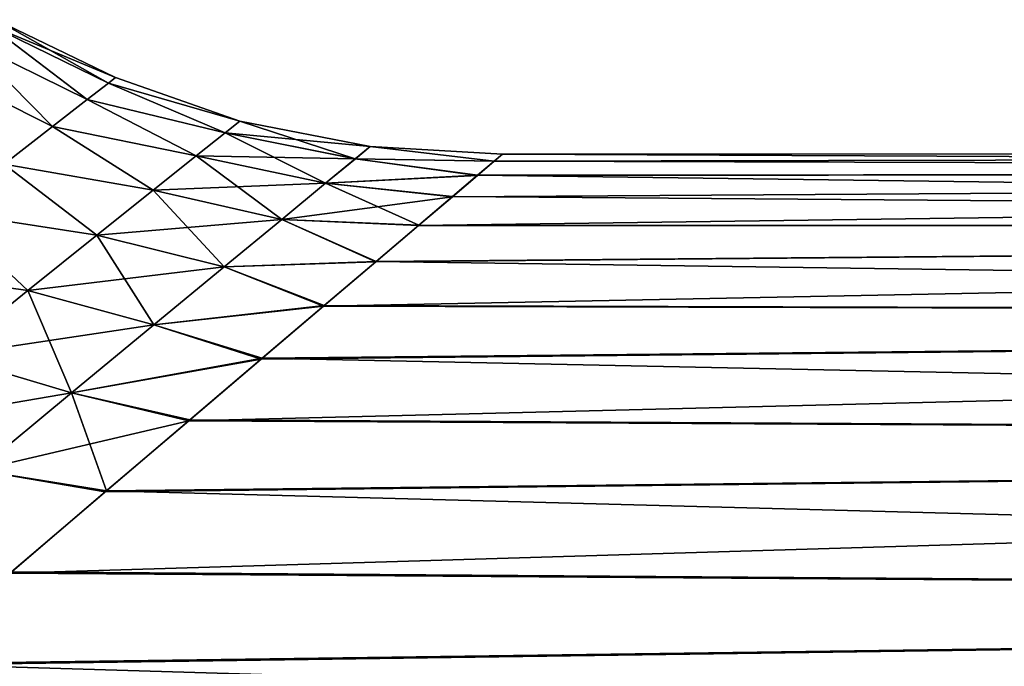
# Model space of a CAD drawing. Header units: millimetres. Extents: x -30 to 76, y -3 to 301.
# Tile 50 of 256: x 26.11 to 30.89, y 85.51 to 88.65. Entities that reach past the tile are written whole.
import ezdxf

# ---------------------------------------------------------------- set-up
doc = ezdxf.new("R2010")
doc.units = ezdxf.units.MM
doc.header["$LTSCALE"] = 81.481481
doc.layers.add('10', color=7, linetype='CONTINUOUS')
doc.layers.add('13', color=7, linetype='CONTINUOUS')

msp = doc.modelspace()

# ---------------------------------------------------------------- linework, layer by layer
at = {"layer": '10', "color": 7, "linetype": 'CONTINUOUS', "true_color": 0xaaaaaa}
for points in [[(47.0746, 87.9113, 1.9741), (47.0746, 88), (28.4164, 87.9617, 1.2983), (47.0746, 87.9113, 1.9741)], [(28.4164, 87.9617, 1.2983), (47.0746, 88), (28.4565, 87.9957, 0.4342), (28.4164, 87.9617, 1.2983)], [(28.4566, 87.9958, -0.4294), (47.0746, 87.9113, -1.9741), (28.4168, 87.9619, -1.2934), (28.4566, 87.9958, -0.4294)], [(28.4565, 87.9957, 0.4342), (47.0746, 88), (28.4566, 87.9958, -0.4294), (28.4565, 87.9957, 0.4342)], [(47.0746, 88), (47.0746, 87.9113, -1.9741), (28.4566, 87.9958, -0.4294), (47.0746, 88)], [(28.3358, 87.8933, 2.1641), (47.0746, 87.9113, 1.9741), (28.4164, 87.9617, 1.2983), (28.3358, 87.8933, 2.1641)], [(28.4168, 87.9619, -1.2934), (47.0746, 87.9113, -1.9741), (28.3364, 87.8938, -2.1586), (28.4168, 87.9619, -1.2934)], [(47.0746, 87.6458, 3.932), (47.0746, 87.9113, 1.9741), (28.0498, 87.6507, 3.905), (47.0746, 87.6458, 3.932)], [(28.0498, 87.6507, 3.905), (47.0746, 87.9113, 1.9741), (28.214, 87.79, 3.0326), (28.0498, 87.6507, 3.905)], [(28.214, 87.79, 3.0326), (47.0746, 87.9113, 1.9741), (28.3358, 87.8933, 2.1641), (28.214, 87.79, 3.0326)], [(28.3364, 87.8938, -2.1586), (47.0746, 87.6458, -3.932), (28.215, 87.7908, -3.0264), (28.3364, 87.8938, -2.1586)], [(47.0746, 87.9113, -1.9741), (47.0746, 87.6458, -3.932), (28.3364, 87.8938, -2.1586), (47.0746, 87.9113, -1.9741)], [(28.215, 87.7908, -3.0264), (47.0746, 87.6458, -3.932), (28.0514, 87.652, -3.8977), (28.215, 87.7908, -3.0264)], [(27.8418, 87.474, 4.7818), (47.0746, 87.6458, 3.932), (28.0498, 87.6507, 3.905), (27.8418, 87.474, 4.7818)], [(28.0514, 87.652, -3.8977), (47.0746, 87.6458, -3.932), (27.844, 87.4759, -4.7733), (28.0514, 87.652, -3.8977)], [(47.0746, 87.2056, 5.8587), (47.0746, 87.6458, 3.932), (27.5879, 87.2584, 5.6638), (47.0746, 87.2056, 5.8587)], [(27.5879, 87.2584, 5.6638), (47.0746, 87.6458, 3.932), (27.8418, 87.474, 4.7818), (27.5879, 87.2584, 5.6638)], [(47.0746, 87.6458, -3.932), (47.0746, 87.2056, -5.8587), (27.844, 87.4759, -4.7733), (47.0746, 87.6458, -3.932)], [(27.844, 87.4759, -4.7733), (47.0746, 87.2056, -5.8587), (27.591, 87.261, -5.654), (27.844, 87.4759, -4.7733)], [(27.2863, 87.0019, 6.5515), (47.0746, 87.2056, 5.8587), (27.5879, 87.2584, 5.6638), (27.2863, 87.0019, 6.5515)], [(27.591, 87.261, -5.654), (47.0746, 87.2056, -5.8587), (27.2903, 87.0053, -6.5405), (27.591, 87.261, -5.654)], [(47.0746, 86.5945, 7.7374), (47.0746, 87.2056, 5.8587), (26.9342, 86.7021, 7.4447), (47.0746, 86.5945, 7.7374)], [(26.9342, 86.7021, 7.4447), (47.0746, 87.2056, 5.8587), (27.2863, 87.0019, 6.5515), (26.9342, 86.7021, 7.4447)], [(47.0746, 87.2056, -5.8587), (47.0746, 86.5945, -7.7374), (27.2903, 87.0053, -6.5405), (47.0746, 87.2056, -5.8587)], [(27.2903, 87.0053, -6.5405), (47.0746, 86.5945, -7.7374), (26.9393, 86.7064, -7.4326), (27.2903, 87.0053, -6.5405)], [(26.5288, 86.3564, 8.3436), (47.0746, 86.5945, 7.7374), (26.9342, 86.7021, 7.4447), (26.5288, 86.3564, 8.3436)], [(26.9393, 86.7064, -7.4326), (47.0746, 86.5945, -7.7374), (26.535, 86.3617, -8.3306), (26.9393, 86.7064, -7.4326)], [(47.0746, 85.8169, 9.5546), (47.0746, 86.5945, 7.7374), (26.0669, 85.962, 9.2477), (47.0746, 85.8169, 9.5546)], [(26.0669, 85.962, 9.2477), (47.0746, 86.5945, 7.7374), (26.5288, 86.3564, 8.3436), (26.0669, 85.962, 9.2477)], [(47.0746, 86.5945, -7.7374), (47.0746, 85.8169, -9.5546), (26.535, 86.3617, -8.3306), (47.0746, 86.5945, -7.7374)], [(26.535, 86.3617, -8.3306), (47.0746, 85.8169, -9.5546), (26.0742, 85.9682, -9.2342), (26.535, 86.3617, -8.3306)], [(25.545, 85.5154, 10.1562), (47.0746, 85.8169, 9.5546), (26.0669, 85.962, 9.2477), (25.545, 85.5154, 10.1562)], [(26.0742, 85.9682, -9.2342), (47.0746, 85.8169, -9.5546), (25.5534, 85.5226, -10.1424), (26.0742, 85.9682, -9.2342)], [(47.0746, 84.88, 11.2937), (47.0746, 85.8169, 9.5546), (24.9597, 85.0133, 11.0676), (47.0746, 84.88, 11.2937)], [(24.9597, 85.0133, 11.0676), (47.0746, 85.8169, 9.5546), (25.545, 85.5154, 10.1562), (24.9597, 85.0133, 11.0676)], [(47.0746, 85.8169, -9.5546), (47.0746, 84.88, -11.2937), (25.5534, 85.5226, -10.1424), (47.0746, 85.8169, -9.5546)], [(25.5534, 85.5226, -10.1424), (47.0746, 84.88, -11.2937), (24.969, 85.0214, -11.0538), (25.5534, 85.5226, -10.1424)]]:
    msp.add_3dface(points, dxfattribs=at)
at = {"layer": '13', "color": 7, "linetype": 'CONTINUOUS', "true_color": 0xaaaaaa}
for points in [[(25.862, 88.5469, 2.167), (26.4416, 88.2621, 2.1837), (25.9634, 88.6238, 1.0857), (25.862, 88.5469, 2.167)], [(25.9634, 88.6238, -1.086), (26.4415, 88.2621, -2.1841), (25.862, 88.5469, -2.1672), (25.9634, 88.6238, -1.086)], [(25.9634, 88.6238, 1.0857), (26.5783, 88.3681, -0.0002), (25.9973, 88.6494, -0.0001), (25.9634, 88.6238, 1.0857)], [(25.9973, 88.6494, -0.0001), (26.544, 88.3416, -1.0947), (25.9634, 88.6238, -1.086), (25.9973, 88.6494, -0.0001)], [(26.4416, 88.2621, 2.1837), (26.5441, 88.3416, 1.0944), (25.9634, 88.6238, 1.0857), (26.4416, 88.2621, 2.1837)], [(26.5441, 88.3416, 1.0944), (26.5783, 88.3681, -0.0002), (25.9634, 88.6238, 1.0857), (26.5441, 88.3416, 1.0944)], [(26.544, 88.3416, -1.0947), (26.4415, 88.2621, -2.1841), (25.9634, 88.6238, -1.086), (26.544, 88.3416, -1.0947)], [(26.5783, 88.3681, -0.0002), (26.544, 88.3416, -1.0947), (25.9973, 88.6494, -0.0001), (26.5783, 88.3681, -0.0002)], [(25.6946, 88.4197, 3.2391), (26.2724, 88.1307, 3.263), (25.862, 88.5469, 2.167), (25.6946, 88.4197, 3.2391)], [(25.862, 88.5469, -2.1672), (26.2724, 88.1307, -3.2634), (25.6946, 88.4197, -3.2393), (25.862, 88.5469, -2.1672)], [(26.2724, 88.1307, 3.263), (26.4416, 88.2621, 2.1837), (25.862, 88.5469, 2.167), (26.2724, 88.1307, 3.263)], [(26.4415, 88.2621, -2.1841), (26.2724, 88.1307, -3.2634), (25.862, 88.5469, -2.1672), (26.4415, 88.2621, -2.1841)], [(26.0388, 87.9487, 4.3275), (26.2724, 88.1307, 3.263), (25.6946, 88.4197, 3.2391), (26.0388, 87.9487, 4.3275)], [(26.2724, 88.1307, -3.2634), (26.0388, 87.9487, -4.3279), (25.6946, 88.4197, -3.2393), (26.2724, 88.1307, -3.2634)], [(26.5783, 88.3681, -0.0002), (27.1819, 88.157, -0.5615), (26.544, 88.3416, -1.0947), (26.5783, 88.3681, -0.0002)], [(26.5441, 88.3416, 1.0944), (27.1819, 88.1571, 0.5612), (26.5783, 88.3681, -0.0002), (26.5441, 88.3416, 1.0944)], [(27.1819, 88.1571, 0.5612), (27.1819, 88.157, -0.5615), (26.5783, 88.3681, -0.0002), (27.1819, 88.1571, 0.5612)], [(26.544, 88.3416, -1.0947), (27.1109, 88.1006, -1.6811), (26.4415, 88.2621, -2.1841), (26.544, 88.3416, -1.0947)], [(26.4416, 88.2621, 2.1837), (27.111, 88.1006, 1.6808), (26.5441, 88.3416, 1.0944), (26.4416, 88.2621, 2.1837)], [(27.1819, 88.157, -0.5615), (27.1109, 88.1006, -1.6811), (26.544, 88.3416, -1.0947), (27.1819, 88.157, -0.5615)], [(27.111, 88.1006, 1.6808), (27.1819, 88.1571, 0.5612), (26.5441, 88.3416, 1.0944), (27.111, 88.1006, 1.6808)], [(26.4415, 88.2621, -2.1841), (26.97, 87.9882, -2.7919), (26.2724, 88.1307, -3.2634), (26.4415, 88.2621, -2.1841)], [(26.2724, 88.1307, 3.263), (26.9701, 87.9882, 2.7916), (26.4416, 88.2621, 2.1837), (26.2724, 88.1307, 3.263)], [(27.1109, 88.1006, -1.6811), (26.97, 87.9882, -2.7919), (26.4415, 88.2621, -2.1841), (27.1109, 88.1006, -1.6811)], [(26.9701, 87.9882, 2.7916), (27.111, 88.1006, 1.6808), (26.4416, 88.2621, 2.1837), (26.9701, 87.9882, 2.7916)], [(26.2724, 88.1307, -3.2634), (26.7614, 87.8216, -3.8885), (26.0388, 87.9487, -4.3279), (26.2724, 88.1307, -3.2634)], [(26.0388, 87.9487, 4.3275), (26.7614, 87.8216, 3.8882), (26.2724, 88.1307, 3.263), (26.0388, 87.9487, 4.3275)], [(26.97, 87.9882, -2.7919), (26.7614, 87.8216, -3.8885), (26.2724, 88.1307, -3.2634), (26.97, 87.9882, -2.7919)], [(26.7614, 87.8216, 3.8882), (26.9701, 87.9882, 2.7916), (26.2724, 88.1307, 3.263), (26.7614, 87.8216, 3.8882)], [(27.1109, 88.1006, -1.6811), (27.1819, 88.157, -0.5615), (27.7427, 87.9736, -1.7198), (27.1109, 88.1006, -1.6811)], [(27.1819, 88.1571, 0.5612), (27.111, 88.1006, 1.6808), (27.8154, 88.0332, 0.5742), (27.1819, 88.1571, 0.5612)], [(27.1819, 88.157, -0.5615), (27.1819, 88.1571, 0.5612), (27.8153, 88.0332, -0.5745), (27.1819, 88.157, -0.5615)], [(27.8153, 88.0332, -0.5745), (27.1819, 88.1571, 0.5612), (27.8154, 88.0332, 0.5742), (27.8153, 88.0332, -0.5745)], [(27.7427, 87.9736, -1.7198), (27.1819, 88.157, -0.5615), (27.8153, 88.0332, -0.5745), (27.7427, 87.9736, -1.7198)], [(26.97, 87.9882, -2.7919), (27.1109, 88.1006, -1.6811), (27.5985, 87.8551, -2.8551), (26.97, 87.9882, -2.7919)], [(27.111, 88.1006, 1.6808), (26.9701, 87.9882, 2.7916), (27.7428, 87.9736, 1.7194), (27.111, 88.1006, 1.6808)], [(27.5985, 87.8551, -2.8551), (27.1109, 88.1006, -1.6811), (27.7427, 87.9736, -1.7198), (27.5985, 87.8551, -2.8551)], [(27.8154, 88.0332, 0.5742), (27.111, 88.1006, 1.6808), (27.7428, 87.9736, 1.7194), (27.8154, 88.0332, 0.5742)], [(28.4168, 87.9619, -1.2934), (27.7427, 87.9736, -1.7198), (27.8153, 88.0332, -0.5745), (28.4168, 87.9619, -1.2934)], [(28.4164, 87.9617, 1.2983), (27.8154, 88.0332, 0.5742), (27.7428, 87.9736, 1.7194), (28.4164, 87.9617, 1.2983)], [(28.4566, 87.9958, -0.4294), (28.4168, 87.9619, -1.2934), (27.8153, 88.0332, -0.5745), (28.4566, 87.9958, -0.4294)], [(28.4566, 87.9958, -0.4294), (27.8153, 88.0332, -0.5745), (27.8154, 88.0332, 0.5742), (28.4566, 87.9958, -0.4294)], [(28.4164, 87.9617, 1.2983), (28.4565, 87.9957, 0.4342), (27.8154, 88.0332, 0.5742), (28.4164, 87.9617, 1.2983)], [(28.4565, 87.9957, 0.4342), (28.4566, 87.9958, -0.4294), (27.8154, 88.0332, 0.5742), (28.4565, 87.9957, 0.4342)], [(26.7614, 87.8216, -3.8885), (26.97, 87.9882, -2.7919), (27.3852, 87.6797, -3.9746), (26.7614, 87.8216, -3.8885)], [(26.9701, 87.9882, 2.7916), (26.7614, 87.8216, 3.8882), (27.5986, 87.8552, 2.8548), (26.9701, 87.9882, 2.7916)], [(27.3852, 87.6797, -3.9746), (26.97, 87.9882, -2.7919), (27.5985, 87.8551, -2.8551), (27.3852, 87.6797, -3.9746)], [(27.7428, 87.9736, 1.7194), (26.9701, 87.9882, 2.7916), (27.5986, 87.8552, 2.8548), (27.7428, 87.9736, 1.7194)], [(26.0388, 87.9487, -4.3279), (26.4878, 87.6025, -4.9657), (25.7438, 87.718, -5.3733), (26.0388, 87.9487, -4.3279)], [(25.7438, 87.718, 5.373), (26.4878, 87.6026, 4.9654), (26.0388, 87.9487, 4.3275), (25.7438, 87.718, 5.373)], [(26.7614, 87.8216, -3.8885), (26.4878, 87.6025, -4.9657), (26.0388, 87.9487, -4.3279), (26.7614, 87.8216, -3.8885)], [(26.4878, 87.6026, 4.9654), (26.7614, 87.8216, 3.8882), (26.0388, 87.9487, 4.3275), (26.4878, 87.6026, 4.9654)], [(28.3364, 87.8938, -2.1586), (27.5985, 87.8551, -2.8551), (27.7427, 87.9736, -1.7198), (28.3364, 87.8938, -2.1586)], [(28.3358, 87.8933, 2.1641), (27.7428, 87.9736, 1.7194), (27.5986, 87.8552, 2.8548), (28.3358, 87.8933, 2.1641)], [(28.4168, 87.9619, -1.2934), (28.3364, 87.8938, -2.1586), (27.7427, 87.9736, -1.7198), (28.4168, 87.9619, -1.2934)], [(28.3358, 87.8933, 2.1641), (28.4164, 87.9617, 1.2983), (27.7428, 87.9736, 1.7194), (28.3358, 87.8933, 2.1641)], [(28.3364, 87.8938, -2.1586), (28.215, 87.7908, -3.0264), (27.5985, 87.8551, -2.8551), (28.3364, 87.8938, -2.1586)], [(28.214, 87.79, 3.0326), (28.3358, 87.8933, 2.1641), (27.5986, 87.8552, 2.8548), (28.214, 87.79, 3.0326)], [(27.5986, 87.8552, 2.8548), (26.7614, 87.8216, 3.8882), (27.3853, 87.6798, 3.9743), (27.5986, 87.8552, 2.8548)], [(28.0514, 87.652, -3.8977), (27.3852, 87.6797, -3.9746), (27.5985, 87.8551, -2.8551), (28.0514, 87.652, -3.8977)], [(28.214, 87.79, 3.0326), (27.5986, 87.8552, 2.8548), (27.3853, 87.6798, 3.9743), (28.214, 87.79, 3.0326)], [(28.215, 87.7908, -3.0264), (28.0514, 87.652, -3.8977), (27.5985, 87.8551, -2.8551), (28.215, 87.7908, -3.0264)], [(26.4878, 87.6025, -4.9657), (26.7614, 87.8216, -3.8885), (27.1057, 87.4495, -5.0726), (26.4878, 87.6025, -4.9657)], [(26.7614, 87.8216, 3.8882), (26.4878, 87.6026, 4.9654), (27.3853, 87.6798, 3.9743), (26.7614, 87.8216, 3.8882)], [(27.1057, 87.4495, -5.0726), (26.7614, 87.8216, -3.8885), (27.3852, 87.6797, -3.9746), (27.1057, 87.4495, -5.0726)], [(28.0498, 87.6507, 3.905), (28.214, 87.79, 3.0326), (27.3853, 87.6798, 3.9743), (28.0498, 87.6507, 3.905)], [(25.7438, 87.718, -5.3733), (26.153, 87.3338, -6.0194), (25.391, 87.4409, -6.3962), (25.7438, 87.718, -5.3733)], [(25.3911, 87.441, 6.3958), (26.153, 87.3338, 6.0192), (25.7438, 87.718, 5.373), (25.3911, 87.441, 6.3958)], [(26.4878, 87.6025, -4.9657), (26.153, 87.3338, -6.0194), (25.7438, 87.718, -5.3733), (26.4878, 87.6025, -4.9657)], [(26.153, 87.3338, 6.0192), (26.4878, 87.6026, 4.9654), (25.7438, 87.718, 5.373), (26.153, 87.3338, 6.0192)], [(27.3853, 87.6798, 3.9743), (26.4878, 87.6026, 4.9654), (27.1058, 87.4496, 5.0723), (27.3853, 87.6798, 3.9743)], [(27.844, 87.4759, -4.7733), (27.1057, 87.4495, -5.0726), (27.3852, 87.6797, -3.9746), (27.844, 87.4759, -4.7733)], [(27.8418, 87.474, 4.7818), (27.3853, 87.6798, 3.9743), (27.1058, 87.4496, 5.0723), (27.8418, 87.474, 4.7818)], [(28.0514, 87.652, -3.8977), (27.844, 87.4759, -4.7733), (27.3852, 87.6797, -3.9746), (28.0514, 87.652, -3.8977)], [(27.8418, 87.474, 4.7818), (28.0498, 87.6507, 3.905), (27.3853, 87.6798, 3.9743), (27.8418, 87.474, 4.7818)], [(26.4878, 87.6026, 4.9654), (26.153, 87.3338, 6.0192), (27.1058, 87.4496, 5.0723), (26.4878, 87.6026, 4.9654)], [(26.153, 87.3338, -6.0194), (26.4878, 87.6025, -4.9657), (26.7641, 87.1676, -6.1446), (26.153, 87.3338, -6.0194)], [(26.7641, 87.1676, -6.1446), (26.4878, 87.6025, -4.9657), (27.1057, 87.4495, -5.0726), (26.7641, 87.1676, -6.1446)], [(27.844, 87.4759, -4.7733), (27.591, 87.261, -5.654), (27.1057, 87.4495, -5.0726), (27.844, 87.4759, -4.7733)], [(27.5879, 87.2584, 5.6638), (27.8418, 87.474, 4.7818), (27.1058, 87.4496, 5.0723), (27.5879, 87.2584, 5.6638)], [(26.153, 87.3338, -6.0194), (25.7611, 87.018, -7.0459), (25.391, 87.4409, -6.3962), (26.153, 87.3338, -6.0194)], [(25.7612, 87.0181, 7.0456), (26.153, 87.3338, 6.0192), (25.3911, 87.441, 6.3958), (25.7612, 87.0181, 7.0456)], [(27.1058, 87.4496, 5.0723), (26.153, 87.3338, 6.0192), (26.7642, 87.1677, 6.1443), (27.1058, 87.4496, 5.0723)], [(27.591, 87.261, -5.654), (26.7641, 87.1676, -6.1446), (27.1057, 87.4495, -5.0726), (27.591, 87.261, -5.654)], [(27.5879, 87.2584, 5.6638), (27.1058, 87.4496, 5.0723), (26.7642, 87.1677, 6.1443), (27.5879, 87.2584, 5.6638)], [(25.7611, 87.018, -7.0459), (26.153, 87.3338, -6.0194), (26.3646, 86.8372, -7.1865), (25.7611, 87.018, -7.0459)], [(26.153, 87.3338, 6.0192), (25.7612, 87.0181, 7.0456), (26.7642, 87.1677, 6.1443), (26.153, 87.3338, 6.0192)], [(26.3646, 86.8372, -7.1865), (26.153, 87.3338, -6.0194), (26.7641, 87.1676, -6.1446), (26.3646, 86.8372, -7.1865)], [(27.591, 87.261, -5.654), (27.2903, 87.0053, -6.5405), (26.7641, 87.1676, -6.1446), (27.591, 87.261, -5.654)], [(27.2863, 87.0019, 6.5515), (27.5879, 87.2584, 5.6638), (26.7642, 87.1677, 6.1443), (27.2863, 87.0019, 6.5515)], [(26.7642, 87.1677, 6.1443), (25.7612, 87.0181, 7.0456), (26.3647, 86.8372, 7.1863), (26.7642, 87.1677, 6.1443)], [(27.2903, 87.0053, -6.5405), (26.3646, 86.8372, -7.1865), (26.7641, 87.1676, -6.1446), (27.2903, 87.0053, -6.5405)], [(27.2863, 87.0019, 6.5515), (26.7642, 87.1677, 6.1443), (26.3647, 86.8372, 7.1863), (27.2863, 87.0019, 6.5515)], [(25.7612, 87.0181, 7.0456), (25.3165, 86.6583, 8.042), (26.3647, 86.8372, 7.1863), (25.7612, 87.0181, 7.0456)], [(25.9119, 86.4616, -8.1955), (25.7611, 87.018, -7.0459), (26.3646, 86.8372, -7.1865), (25.9119, 86.4616, -8.1955)], [(27.2903, 87.0053, -6.5405), (26.9393, 86.7064, -7.4326), (26.3646, 86.8372, -7.1865), (27.2903, 87.0053, -6.5405)], [(26.9342, 86.7021, 7.4447), (27.2863, 87.0019, 6.5515), (26.3647, 86.8372, 7.1863), (26.9342, 86.7021, 7.4447)], [(26.3647, 86.8372, 7.1863), (25.3165, 86.6583, 8.042), (25.912, 86.4617, 8.1953), (26.3647, 86.8372, 7.1863)], [(26.535, 86.3617, -8.3306), (25.9119, 86.4616, -8.1955), (26.3646, 86.8372, -7.1865), (26.535, 86.3617, -8.3306)], [(26.9342, 86.7021, 7.4447), (26.3647, 86.8372, 7.1863), (25.912, 86.4617, 8.1953), (26.9342, 86.7021, 7.4447)], [(26.9393, 86.7064, -7.4326), (26.535, 86.3617, -8.3306), (26.3646, 86.8372, -7.1865), (26.9393, 86.7064, -7.4326)], [(26.5288, 86.3564, 8.3436), (26.9342, 86.7021, 7.4447), (25.912, 86.4617, 8.1953), (26.5288, 86.3564, 8.3436)], [(26.535, 86.3617, -8.3306), (26.0742, 85.9682, -9.2342), (25.9119, 86.4616, -8.1955), (26.535, 86.3617, -8.3306)], [(26.0669, 85.962, 9.2477), (26.5288, 86.3564, 8.3436), (25.912, 86.4617, 8.1953), (26.0669, 85.962, 9.2477)]]:
    msp.add_3dface(points, dxfattribs=at)

doc.saveas('drawing.dxf')
